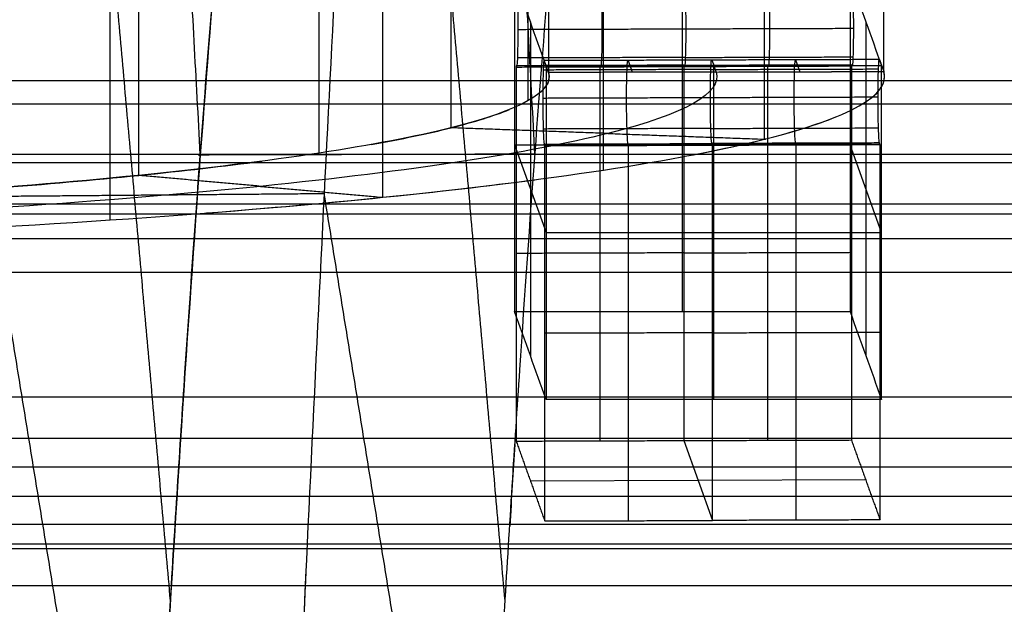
# Model space of a CAD drawing. Header units: millimetres. Extents: x -248 to 248, y -256 to 255.
# Tile 38 of 64: x -178 to -167, y 163 to 170. Entities that reach past the tile are written whole.
import ezdxf

# ---------------------------------------------------------------- set-up
doc = ezdxf.new("R2010")
doc.units = ezdxf.units.MM
doc.layers.add('Défaut', color=7, linetype='Continuous', true_color=0x000000)

msp = doc.modelspace()

# ---------------------------------------------------------------- linework, layer by layer
at = {"layer": 'Défaut'}
for p, q in [((-170.3589467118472, 170.6658083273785, 548.8473148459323), (-170.3589467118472, 166.6840422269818, 548.4658194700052)), ((-172.170912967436, 170.1415510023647, 554.3190495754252), (-172.1709134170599, 166.1597861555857, 553.9375411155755)), ((-168.170912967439, 170.1415510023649, 554.3190495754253), (-168.17091232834, 166.1597861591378, 553.9375410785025)), ((-171.0062262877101, 169.6812882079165, 559.128451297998), (-170.9554915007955, 169.5398356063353, 560.6048174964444)), ((-169.0073889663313, 169.6877914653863, 559.0605756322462), (-168.9564874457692, 169.5458739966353, 560.5417937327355)), ((-169.9813818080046, 169.613650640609, 559.8343967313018), (-171.9802096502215, 169.6071293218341, 559.9024609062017)), ((-171.3344310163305, 169.6014513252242, 549.4824753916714), (-171.3412686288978, 169.6205151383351, 549.283502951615)), ((-169.9828796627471, 165.6355100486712, 559.4092423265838), (-169.9828796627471, 169.6172731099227, 559.7907694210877)), ((-169.980817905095, 169.6120784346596, 559.8508061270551), (-167.9819875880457, 169.6185997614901, 559.7827418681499)), ((-169.3356001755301, 169.6079726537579, 549.4144111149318), (-169.3424377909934, 169.6270364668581, 549.2154386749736)), ((-172.3589469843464, 168.6749267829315, 548.6565673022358), (-171.9828799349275, 167.6263930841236, 559.6000060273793)), ((-172.3589469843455, 168.6749252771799, 548.6565671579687), (-168.3589467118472, 168.6749252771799, 548.6565671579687)), ((-170.003392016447, 168.6801192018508, 559.0985841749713), (-172.0022228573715, 168.6735978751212, 559.1666484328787)), ((-170.999388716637, 168.6673268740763, 559.2320999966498), (-171.0062262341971, 168.6863904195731, 559.0331303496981)), ((-170.0033942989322, 168.6801255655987, 559.0985177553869), (-168.004563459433, 168.6866468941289, 559.0304534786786)), ((-169.0005578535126, 168.6738481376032, 559.164036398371), (-169.0073976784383, 168.6929181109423, 558.9649996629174)), ((-167.982879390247, 167.6263930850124, 559.6000060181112), (-168.3589464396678, 168.6749267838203, 548.6565672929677)), ((-171.982879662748, 167.6263915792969, 559.6000058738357), (-167.982879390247, 167.6263915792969, 559.6000058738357)), ((-170.3418529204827, 165.1467359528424, 548.8205244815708), (-169.9999729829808, 164.1935476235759, 558.7691222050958)), ((-168.1720822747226, 164.6766632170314, 553.7267580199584), (-172.1697439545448, 164.6636205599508, 553.8628865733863))]:
    msp.add_line(p, q, dxfattribs=at)
for points, degree, knots in [([(-170.8250209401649, 207.3903538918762, 479.9320320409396), (-170.9788899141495, 207.8197651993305, 475.4541076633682), (-171.1513542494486, 207.7668159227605, 470.930762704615), (-171.5255348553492, 206.7003833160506, 461.9998227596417), (-171.7272329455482, 205.6871638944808, 457.5924649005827), (-172.1506824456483, 202.7458171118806, 449.0950398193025), (-172.3724249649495, 200.8177614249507, 445.0051418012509), (-172.8258032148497, 196.1352760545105, 437.3298541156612), (-173.0574097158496, 193.3810438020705, 433.7450561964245), (-173.5199796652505, 187.1711937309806, 427.2433327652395), (-173.7508565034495, 183.7167990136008, 424.3275685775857), (-174.2014044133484, 176.264263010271, 419.2976811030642), (-174.4210212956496, 172.2671112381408, 417.1840763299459), (-174.8389176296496, 163.9130322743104, 413.8564140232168), (-175.0371809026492, 159.5564309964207, 412.6424830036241), (-175.4033083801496, 150.6832181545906, 411.1690499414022), (-175.5711508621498, 146.1668919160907, 410.9098590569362), (-175.7199100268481, 141.6737317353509, 411.135117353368)], 3, [-108.2326839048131, -108.2326839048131, -108.2326839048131, -108.2326839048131, -94.70359841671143, -94.70359841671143, -81.17451292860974, -81.17451292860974, -67.64542744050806, -67.64542744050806, -54.11634195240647, -54.11634195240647, -40.58725646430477, -40.58725646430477, -27.05817097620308, -27.05817097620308, -13.5290854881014, -13.5290854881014, 0, 0, 0, 0]), ([(-174.8172268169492, 207.3956036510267, 480.1923458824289), (-174.8946920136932, 207.6096134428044, 477.9399529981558), (-174.9768150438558, 207.7015883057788, 475.677318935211), (-175.1495134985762, 207.6421803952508, 471.1537553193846), (-175.2395244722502, 207.4912551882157, 468.9073667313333), (-175.4264451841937, 206.9519591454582, 464.4520111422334), (-175.5233992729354, 206.56367084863, 462.241823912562), (-175.7243228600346, 205.5487232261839, 457.8565911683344), (-175.8285217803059, 204.9199778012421, 455.6773981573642), (-176.0416758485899, 203.4322724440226, 451.4065806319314), (-176.1507322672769, 202.5731810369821, 449.3123918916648), (-176.3726495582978, 200.6346953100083, 445.2275193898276), (-176.484867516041, 199.5610851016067, 443.2485166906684), (-176.7112160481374, 197.2142451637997, 439.4250881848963), (-176.8254379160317, 195.9401832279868, 437.5789916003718), (-176.998345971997, 193.8776651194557, 434.9085745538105), (-177.0563258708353, 193.1638243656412, 434.0337525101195), (-177.172471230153, 191.6890426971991, 432.3228938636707), (-177.230343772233, 190.9318868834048, 431.4911117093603), (-177.4033720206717, 188.6021771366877, 429.0654473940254), (-177.5179397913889, 186.9716184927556, 427.5409630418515), (-177.7455437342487, 183.5592461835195, 424.6729585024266), (-177.8585799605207, 181.7774309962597, 423.3294401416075), (-178.0269594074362, 178.9887220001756, 421.4529305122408), (-178.0828896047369, 178.0397787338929, 420.8506062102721), (-178.194350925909, 176.1024844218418, 419.6931057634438), (-178.2497379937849, 175.1164942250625, 419.1395582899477), (-178.4133600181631, 172.1343440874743, 417.5686763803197), (-178.5196632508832, 170.1037803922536, 416.6344860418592), (-178.7268069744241, 165.9591711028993, 414.9883854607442), (-178.8276479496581, 163.8451298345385, 414.276463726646), (-178.9747949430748, 160.6111803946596, 413.3760264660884), (-179.0231562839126, 159.5226868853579, 413.1038657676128), (-179.1184765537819, 157.32426570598, 412.6166152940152), (-179.1655333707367, 156.211869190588, 412.4012211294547), (-179.303228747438, 152.8737145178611, 411.8480627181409), (-179.3907428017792, 150.6396566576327, 411.6008417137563), (-179.5573572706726, 146.1546043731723, 411.3451843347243), (-179.6364579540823, 143.9036105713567, 411.3367391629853), (-179.7112311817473, 141.6439055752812, 411.4511110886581)], 3, [0, 0, 0, 0, 6.752850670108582, 6.752850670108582, 13.50570134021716, 13.50570134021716, 20.25855201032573, 20.25855201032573, 27.01140268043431, 27.01140268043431, 33.76425335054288, 33.76425335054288, 40.51710402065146, 40.51710402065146, 47.26995469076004, 47.26995469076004, 50.64638002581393, 50.64638002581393, 54.02280536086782, 54.02280536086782, 60.77565603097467, 60.77565603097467, 67.52850670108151, 67.52850670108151, 70.90493203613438, 70.90493203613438, 74.28135737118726, 74.28135737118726, 81.03420804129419, 81.03420804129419, 87.78705871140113, 87.78705871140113, 91.16348404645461, 91.16348404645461, 94.53990938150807, 94.53990938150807, 101.292760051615, 101.292760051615, 108.045610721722, 108.045610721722, 108.045610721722, 108.045610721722]), ([(-174.6880975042, 168.575955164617, 570.6742622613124), (-174.6880974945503, 183.5075770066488, 572.1048807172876), (-174.6880974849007, 198.4391988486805, 573.5354991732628), (-174.6880974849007, 198.4391988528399, 573.5354991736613), (-174.6880974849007, 198.4391988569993, 573.5354991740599)], 2, [2.846611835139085e-13, 2.846611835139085e-13, 2.846611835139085e-13, 30.0000000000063, 30.0000000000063, 30.00000000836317, 30.00000000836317, 30.00000000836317]), ([(-176.4621868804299, 163.2341801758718, 446.9865049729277), (-177.2111888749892, 171.6642243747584, 434.5918961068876), (-177.9601908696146, 180.0942685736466, 422.197287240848), (-177.9601910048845, 180.094270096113, 422.1972850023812), (-177.9601911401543, 180.0942716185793, 422.1972827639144)], 2, [0.0001563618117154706, 0.0001563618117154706, 0.0001563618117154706, 30.0252781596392, 30.0252781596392, 30.02528358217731, 30.02528358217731, 30.02528358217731]), ([(-177.3798757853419, 143.0899889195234, 441.3490773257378), (-177.3601356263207, 143.6813491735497, 441.3215278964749), (-177.3400206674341, 144.2735020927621, 441.306625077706), (-177.2984954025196, 145.4560470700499, 441.3107115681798), (-177.2771242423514, 146.0466113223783, 441.3290921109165), (-177.2113232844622, 147.8162659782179, 441.4313032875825), (-177.1651133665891, 148.9943005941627, 441.563064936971), (-177.0205330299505, 152.496800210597, 442.1466742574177), (-176.917486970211, 154.7591884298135, 442.7793354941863), (-176.780448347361, 157.4973194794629, 443.8715955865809), (-176.7525575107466, 158.041781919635, 444.1058980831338), (-176.6964271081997, 159.1122071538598, 444.6009850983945), (-176.6681672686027, 159.6386501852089, 444.8618608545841), (-176.5828058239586, 161.1921076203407, 445.6838196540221), (-176.5251138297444, 162.1932307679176, 446.2842632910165), (-176.4082052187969, 164.1273226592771, 447.5887634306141), (-176.3490010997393, 165.0604132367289, 448.2926356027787), (-176.2290519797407, 166.857459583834, 449.8054838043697), (-176.1681341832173, 167.7234811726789, 450.6171224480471), (-175.9855745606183, 170.1766639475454, 453.1809266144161), (-175.8636230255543, 171.6269855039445, 455.0678510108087), (-175.6847002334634, 173.4753158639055, 458.0970563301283), (-175.6256877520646, 174.0370066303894, 459.1405870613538), (-175.5386866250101, 174.7923563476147, 460.7460370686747), (-175.5099592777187, 175.0295113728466, 461.2874906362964), (-175.4530538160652, 175.4746736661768, 462.3829583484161), (-175.4248591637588, 175.6827434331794, 462.9373535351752), (-175.2863081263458, 176.6430726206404, 465.7198977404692), (-175.1822529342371, 177.163954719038, 467.9953490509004), (-175.0604972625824, 177.5119028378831, 470.9002200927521), (-175.0365692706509, 177.5662206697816, 471.4842451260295), (-174.9895690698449, 177.6437925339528, 472.6585005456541), (-174.9664573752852, 177.6670469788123, 473.2497770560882), (-174.8987595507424, 177.6888400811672, 475.0246091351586), (-174.8558144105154, 177.6370567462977, 476.2086280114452), (-174.8153214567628, 177.5269320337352, 477.3873761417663)], 3, [0, 0, 0, 0, 1.770293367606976, 1.770293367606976, 3.540586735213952, 3.540586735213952, 7.081173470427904, 7.081173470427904, 14.1623469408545, 14.1623469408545, 15.93264030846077, 15.93264030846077, 17.70293367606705, 17.70293367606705, 21.24352041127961, 21.24352041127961, 24.78410714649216, 24.78410714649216, 28.32469388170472, 28.32469388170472, 35.4058673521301, 35.4058673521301, 38.94645408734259, 38.94645408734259, 40.7167474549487, 40.7167474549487, 42.48704082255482, 42.48704082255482, 49.56821429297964, 49.56821429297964, 51.33850766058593, 51.33850766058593, 53.1088010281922, 53.1088010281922, 56.6493877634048, 56.6493877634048, 56.6493877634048, 56.6493877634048]), ([(-173.3895336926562, 143.0899912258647, 441.0344608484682), (-173.3697263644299, 143.6824180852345, 441.0072773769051), (-173.3496908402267, 144.2739661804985, 440.9916434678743), (-173.3082183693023, 145.4543300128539, 440.9960221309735), (-173.2869083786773, 146.0432808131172, 441.0143016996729), (-173.2213495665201, 147.8065546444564, 441.1159306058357), (-173.1754489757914, 148.977281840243, 441.2462883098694), (-173.103298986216, 150.7261212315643, 441.5366385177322), (-173.0786297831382, 151.3093862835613, 441.6496387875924), (-173.0285672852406, 152.4640243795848, 441.9058246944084), (-173.0031726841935, 153.0355289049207, 442.0489223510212), (-172.9259016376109, 154.732844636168, 442.5225937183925), (-172.8729435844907, 155.8415318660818, 442.897355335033), (-172.7642726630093, 158.014199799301, 443.7622512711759), (-172.7085598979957, 159.0781809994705, 444.2523843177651), (-172.5942726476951, 161.1603942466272, 445.3507083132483), (-172.5354856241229, 162.1815008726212, 445.9616379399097), (-172.4170028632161, 164.1415533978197, 447.2837821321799), (-172.3571170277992, 165.0846318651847, 447.9964688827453), (-172.2360339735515, 166.8964742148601, 449.5256556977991), (-172.1753209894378, 167.7579469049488, 450.3360796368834), (-172.0537049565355, 169.3896843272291, 452.0463254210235), (-171.9925252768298, 170.1630947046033, 452.9505667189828), (-171.8718555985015, 171.5961567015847, 454.8198965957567), (-171.8122187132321, 172.2581742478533, 455.7866868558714), (-171.6943292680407, 173.4752498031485, 457.78330056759), (-171.6360693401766, 174.0301235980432, 458.813232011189), (-171.5496992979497, 174.7809457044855, 460.4061498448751), (-171.5210812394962, 175.017647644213, 460.9451205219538), (-171.4642001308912, 175.4634650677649, 462.0393189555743), (-171.4358936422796, 175.6728093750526, 462.5954867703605), (-171.2969348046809, 176.6379184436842, 465.3843763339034), (-171.1926087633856, 177.1613192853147, 467.6647812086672), (-171.0705652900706, 177.5108846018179, 470.5756796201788), (-171.0465825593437, 177.5654651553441, 471.1608986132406), (-170.9994787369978, 177.6434846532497, 472.3375095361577), (-170.9763140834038, 177.6669270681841, 472.9300529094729), (-170.9310923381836, 177.6817886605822, 474.1155123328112), (-170.9090602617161, 177.6733550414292, 474.7077132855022), (-170.8661509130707, 177.6242035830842, 475.8910383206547), (-170.8452678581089, 177.5806896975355, 476.4820652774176), (-170.8249819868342, 177.5275353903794, 477.0727835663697)], 3, [-56.62777551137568, -56.62777551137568, -56.62777551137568, -56.62777551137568, -54.85815752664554, -54.85815752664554, -53.0885395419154, -53.0885395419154, -49.54930357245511, -49.54930357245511, -47.77968558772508, -47.77968558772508, -46.01006760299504, -46.01006760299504, -42.47083163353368, -42.47083163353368, -38.93159566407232, -38.93159566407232, -35.39235969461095, -35.39235969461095, -31.85312372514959, -31.85312372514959, -28.31388775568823, -28.31388775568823, -24.77465178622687, -24.77465178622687, -21.23541581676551, -21.23541581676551, -17.69617984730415, -17.69617984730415, -15.92656186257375, -15.92656186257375, -14.15694387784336, -14.15694387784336, -7.078471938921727, -7.078471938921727, -5.308853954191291, -5.308853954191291, -3.539235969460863, -3.539235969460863, -1.769617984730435, -1.769617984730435, 0, 0, 0, 0]), ([(-175.4706323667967, 175.3365523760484, 462.0451248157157), (-175.5322785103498, 174.8611482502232, 460.8518570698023), (-175.5953121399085, 174.31614232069, 459.6863877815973), (-175.8051148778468, 172.3116779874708, 455.9839328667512), (-175.9559142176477, 170.5739823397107, 453.5982749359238), (-176.2569438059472, 166.5309778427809, 449.3687416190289), (-176.4071425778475, 164.2260971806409, 447.5253034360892), (-176.6155318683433, 160.6129382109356, 445.3530484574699), (-176.6782085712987, 159.4680240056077, 444.753703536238), (-176.73937776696, 158.291948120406, 444.2232419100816)], 3, [22.5578926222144, 22.5578926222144, 22.5578926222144, 22.5578926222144, 26.4247914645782, 26.4247914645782, 35.2330552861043, 35.2330552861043, 44.0413191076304, 44.0413191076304, 47.92513760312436, 47.92513760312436, 47.92513760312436, 47.92513760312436]), ([(-172.3167523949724, 170.0474178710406, 550.0615460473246), (-172.3167436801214, 170.1789262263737, 550.0744019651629), (-172.3185982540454, 170.312796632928, 550.0327653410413), (-172.3249189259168, 170.5135793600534, 549.866384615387), (-172.3293323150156, 170.5805025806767, 549.7431894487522), (-172.3338464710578, 170.5930884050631, 549.6118289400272)], 3, [-0.8054886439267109, -0.8054886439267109, -0.8054886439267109, -0.8054886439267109, -0.4027443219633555, -0.4027443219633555, 0, 0, 0, 0]), ([(-171.3344310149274, 170.5963489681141, 549.5777978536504), (-171.3298947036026, 170.5837541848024, 549.7098081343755), (-171.3255544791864, 170.5187195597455, 549.8310356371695), (-171.3191362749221, 170.3144046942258, 549.9999421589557), (-171.317341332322, 170.1826537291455, 550.0400306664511), (-171.317336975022, 170.0506785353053, 550.0275139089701)], 3, [78.76814113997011, 78.76814113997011, 78.76814113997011, 78.76814113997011, 79.1710143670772, 79.1710143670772, 79.57392588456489, 79.57392588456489, 79.57392588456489, 79.57392588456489]), ([(-170.3350155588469, 170.5996095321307, 549.543766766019), (-170.3304821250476, 170.5868208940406, 549.675673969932), (-170.3261352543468, 170.5221549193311, 549.797131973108), (-170.3197248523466, 170.3175835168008, 549.9657847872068), (-170.3179215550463, 170.1859632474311, 550.0061311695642), (-170.3179215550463, 170.0539391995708, 549.9934817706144)], 3, [0, 0, 0, 0, 0.4028721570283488, 0.4028721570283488, 0.8057836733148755, 0.8057836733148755, 0.8057836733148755, 0.8057836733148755]), ([(-169.3356001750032, 170.6028702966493, 549.5097335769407), (-169.3310638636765, 170.5902755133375, 549.641743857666), (-169.326723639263, 170.5252408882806, 549.7629713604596), (-169.3203054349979, 170.3209260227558, 549.9318778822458), (-169.3185104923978, 170.1891750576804, 549.971966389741), (-169.3185061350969, 170.0571998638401, 549.9594496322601)], 3, [78.76814113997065, 78.76814113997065, 78.76814113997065, 78.76814113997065, 79.1710143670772, 79.1710143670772, 79.57392588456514, 79.57392588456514, 79.57392588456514, 79.57392588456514]), ([(-168.3361847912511, 170.606131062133, 549.4757003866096), (-168.331645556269, 170.5937294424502, 549.6078150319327), (-168.3273120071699, 170.5283263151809, 549.7288111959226), (-168.3208860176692, 170.3242685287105, 549.8979709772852), (-168.3190994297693, 170.1923868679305, 549.9378016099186), (-168.3190907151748, 170.0604605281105, 549.925417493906)], 3, [-0.8057995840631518, -0.8057995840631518, -0.8057995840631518, -0.8057995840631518, -0.4029184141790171, -0.4029184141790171, 0, 0, 0, 0]), ([(-172.3338464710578, 169.5981907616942, 549.5165064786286), (-172.3293372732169, 169.5856187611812, 549.6477227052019), (-172.3249306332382, 169.6271545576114, 549.7811112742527), (-172.3186038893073, 169.7921769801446, 549.9827185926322), (-172.3167437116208, 169.9159658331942, 550.0492064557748), (-172.3167523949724, 170.0474178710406, 550.0615460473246)], 3, [-0.8048370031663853, -0.8048370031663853, -0.8048370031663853, -0.8048370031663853, -0.4024185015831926, -0.4024185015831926, 0, 0, 0, 0]), ([(-171.317336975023, 170.0506785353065, 550.0275139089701), (-171.3173413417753, 169.9188150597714, 550.0147516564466), (-171.3191341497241, 169.7971595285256, 549.9504466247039), (-171.3255565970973, 169.6289443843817, 549.7457229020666), (-171.3298977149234, 169.5884609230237, 549.6143593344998), (-171.3344310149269, 169.6014513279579, 549.4824753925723)], 3, [79.57392588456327, 79.57392588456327, 79.57392588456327, 79.57392588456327, 79.9765780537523, 79.9765780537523, 80.37919141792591, 80.37919141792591, 80.37919141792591, 80.37919141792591]), ([(-170.3179215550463, 170.0539391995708, 549.9934817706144), (-170.3179215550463, 169.9220023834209, 549.9808407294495), (-170.3197227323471, 169.8005245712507, 549.9163069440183), (-170.3261373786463, 169.6320087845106, 549.7117835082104), (-170.3304851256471, 169.5919317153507, 549.580264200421), (-170.3350155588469, 169.6047118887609, 549.4484443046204)], 3, [0, 0, 0, 0, 0.4026521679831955, 0.4026521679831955, 0.8052644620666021, 0.8052644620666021, 0.8052644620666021, 0.8052644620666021]), ([(-169.3185061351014, 170.0571998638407, 549.95944963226), (-169.3185105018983, 169.9253363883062, 549.9466873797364), (-169.3203033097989, 169.8036808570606, 549.8823823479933), (-169.326725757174, 169.6354657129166, 549.6776586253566), (-169.3310668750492, 169.5949822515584, 549.5462950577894), (-169.3356001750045, 169.6079726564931, 549.4144111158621)], 3, [79.57392588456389, 79.57392588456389, 79.57392588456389, 79.57392588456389, 79.9765780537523, 79.9765780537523, 80.37919141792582, 80.37919141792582, 80.37919141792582, 80.37919141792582]), ([(-168.3190907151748, 170.0604605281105, 549.925417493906), (-168.319099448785, 169.9286703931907, 549.9125340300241), (-168.3208838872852, 169.8068371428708, 549.8484577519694), (-168.3273141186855, 169.6389230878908, 549.6435342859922), (-168.3316485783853, 169.5980332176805, 549.5123273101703), (-168.3361847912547, 169.6112334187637, 549.380377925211)], 3, [-0.805280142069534, -0.805280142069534, -0.805280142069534, -0.805280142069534, -0.4026211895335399, -0.4026211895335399, 0, 0, 0, 0]), ([(-172.0056417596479, 169.678027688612, 559.1624819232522), (-172.0101540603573, 169.6910248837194, 559.0312153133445), (-172.0145674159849, 169.6487036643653, 558.8975542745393), (-172.0208899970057, 169.4834630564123, 558.6960483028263), (-172.0227443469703, 169.3599949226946, 558.6297623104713), (-172.0227356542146, 169.2285188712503, 558.6174206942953)], 3, [-0.8051294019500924, -0.8051294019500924, -0.8051294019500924, -0.8051294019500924, -0.4025647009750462, -0.4025647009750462, 0, 0, 0, 0]), ([(-171.0233202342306, 169.2317795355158, 558.5833885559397), (-171.0233158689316, 169.3636661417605, 558.5961529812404), (-171.0215217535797, 169.4853223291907, 558.6604964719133), (-171.0151000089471, 169.6535775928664, 558.8652034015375), (-171.0107596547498, 169.6941452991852, 558.9965526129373), (-171.0062262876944, 169.6812882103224, 559.1284512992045)], 3, [100.5798699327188, 100.5798699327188, 100.5798699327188, 100.5798699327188, 100.982572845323, 100.982572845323, 101.3852027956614, 101.3852027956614, 101.3852027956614, 101.3852027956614]), ([(-170.0239048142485, 169.2350401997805, 558.5493564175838), (-170.0239048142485, 169.3670000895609, 558.5619996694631), (-170.0221023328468, 169.4884787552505, 558.6265718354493), (-170.0156883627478, 169.6570346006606, 558.8310792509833), (-170.0113413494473, 169.6971968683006, 558.9625851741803), (-170.0068108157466, 169.6845487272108, 559.094420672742)], 3, [0, 0, 0, 0, 0.4027029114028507, 0.4027029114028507, 0.8053343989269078, 0.8053343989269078, 0.8053343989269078, 0.8053343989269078]), ([(-170.0068108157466, 169.6845487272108, 559.094420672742), (-170.004531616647, 169.6781941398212, 559.1607446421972), (-170.0022524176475, 169.6718395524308, 559.2270686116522), (-169.9999732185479, 169.6654849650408, 559.2933925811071), (-169.9852997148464, 169.6245740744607, 559.7203868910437), (-169.9706262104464, 169.5836631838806, 560.1473812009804), (-169.9559526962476, 169.5427522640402, 560.5743758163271)], 3, [0, 0, 0, 0, 0.2000000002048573, 0.2000000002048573, 0.2000000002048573, 1.487602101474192, 1.487602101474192, 1.487602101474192, 1.487602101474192]), ([(-169.0244893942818, 169.2383008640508, 558.5153242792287), (-169.0244850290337, 169.3701874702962, 558.5280887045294), (-169.0226909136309, 169.4918436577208, 558.5924321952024), (-169.0162676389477, 169.6601390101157, 558.7971878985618), (-169.0119246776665, 169.7007052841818, 558.9286135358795), (-169.0073889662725, 169.6877911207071, 559.0605755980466)], 3, [100.5798699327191, 100.5798699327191, 100.5798699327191, 100.5798699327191, 100.982572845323, 100.982572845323, 101.3853946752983, 101.3853946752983, 101.3853946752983, 101.3853946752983]), ([(-168.0250739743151, 169.2415615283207, 558.4812921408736), (-168.025065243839, 169.3733748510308, 558.4941777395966), (-168.0232794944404, 169.4952085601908, 558.5582925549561), (-168.0168499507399, 169.6631638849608, 558.7631997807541), (-168.0125162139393, 169.7041370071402, 558.8943935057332), (-168.0079799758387, 169.6910700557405, 559.0263563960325), (-168.0079756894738, 169.6910581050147, 559.026481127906), (-168.007971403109, 169.6910461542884, 559.0266058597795), (-168.0079675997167, 169.6910346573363, 559.0267306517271)], 3, [-0.8057238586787, -0.8057238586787, -0.8057238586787, -0.8057238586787, -0.4030142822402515, -0.4030142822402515, -0.0003761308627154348, -0.0003761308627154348, -0.0003761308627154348, 0, 0, 0, 0]), ([(-169.9559526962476, 169.5427522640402, 560.5743758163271), (-169.8758796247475, 169.2933575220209, 563.1796444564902), (-170.3188009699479, 169.042644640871, 565.7985962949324), (-172.1767541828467, 168.5760840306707, 570.6721269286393), (-173.5919290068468, 168.3605556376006, 572.9233698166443), (-177.1822343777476, 167.9972455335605, 576.7180269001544), (-179.3551244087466, 167.8497095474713, 578.2588745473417), (-184.1308381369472, 167.6449630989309, 580.3969300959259), (-186.7308014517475, 167.5878810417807, 580.9927971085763), (-191.9650194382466, 167.572865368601, 581.1487898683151), (-194.5959880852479, 167.6149348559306, 580.7088837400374), (-199.4917849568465, 167.7919360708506, 578.8590640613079), (-201.753333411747, 167.9267465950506, 577.4504171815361), (-205.5653123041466, 168.2688166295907, 573.8764162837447), (-207.1132997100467, 168.4758508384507, 571.7134162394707), (-209.2608204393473, 168.9309031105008, 566.9594428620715), (-209.8604238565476, 169.1786529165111, 564.371271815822), (-209.9370645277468, 169.4280344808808, 561.7661414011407)], 3, [0, 0, 0, 0, 7.904442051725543, 7.904442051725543, 15.80888410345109, 15.80888410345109, 23.71332615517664, 23.71332615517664, 31.61776820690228, 31.61776820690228, 39.52221025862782, 39.52221025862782, 47.42665231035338, 47.42665231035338, 55.3310943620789, 55.3310943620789, 63.23553641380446, 63.23553641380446, 63.23553641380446, 63.23553641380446]), ([(-169.9559526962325, 169.5427522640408, 560.5743758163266), (-168.9564206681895, 169.5456689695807, 560.5439343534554), (-167.9568886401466, 169.5485856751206, 560.5134928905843), (-167.9568885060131, 169.5485856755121, 560.5134928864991), (-167.9568883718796, 169.5485856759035, 560.513492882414)], 2, [7.576454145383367e-12, 7.576454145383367e-12, 7.576454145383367e-12, 1, 1, 1.00000013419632, 1.00000013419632, 1.00000013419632]), ([(-169.377899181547, 168.7416850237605, 568.9417427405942), (-168.3550605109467, 168.9986682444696, 566.2575881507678), (-167.8686884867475, 169.2740194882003, 563.3814802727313), (-167.9569987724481, 169.5489296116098, 560.5099019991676), (-167.9570079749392, 169.5489582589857, 560.5096027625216), (-167.9570171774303, 169.5489869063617, 560.5093035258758), (-167.9570298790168, 169.5490155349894, 560.5090043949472)], 3, [-8.700779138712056, -8.700779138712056, -8.700779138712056, -8.700779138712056, -0.0009022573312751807, -0.0009022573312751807, -0.0009022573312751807, 0, 0, 0, 0]), ([(-168.0593305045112, 169.2741025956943, 563.3805840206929), (-167.96223483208, 169.3651796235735, 562.4292551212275), (-167.9276320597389, 169.456906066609, 561.471133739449), (-167.9568886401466, 169.5485856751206, 560.5134928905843), (-167.9569031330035, 169.5486310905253, 560.5130185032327), (-167.9569176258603, 169.54867650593, 560.5125441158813), (-167.9569321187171, 169.5487219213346, 560.5120697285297)], 3, [60.21002228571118, 60.21002228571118, 60.21002228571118, 60.21002228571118, 62.8302374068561, 62.8302374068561, 62.8302374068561, 62.83153538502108, 62.83153538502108, 62.83153538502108, 62.83153538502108]), ([(-4.000000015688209, 169.4389133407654, 459.0196134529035), (-98.12455851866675, 169.438913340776, 459.0196134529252), (-192.2491170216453, 169.4389133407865, 459.0196134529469), (-192.2491213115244, 169.4389133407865, 459.0196134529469), (-192.2491256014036, 169.4389133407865, 459.0196134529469)], 2, [-205.1306392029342, -205.1306392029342, -205.1306392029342, 9.12308694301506e-16, 9.12308694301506e-16, 9.349161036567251e-06, 9.349161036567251e-06, 9.349161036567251e-06]), ([(-172.0227356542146, 169.2285188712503, 558.6174206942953), (-172.0227269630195, 169.097066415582, 558.6050812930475), (-172.0208817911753, 168.9628399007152, 558.6464076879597), (-172.0145592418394, 168.7623812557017, 558.8128745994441), (-172.0101559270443, 168.6954470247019, 558.935772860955), (-172.0056416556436, 168.6831297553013, 559.0671624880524)], 3, [-0.8051856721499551, -0.8051856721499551, -0.8051856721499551, -0.8051856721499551, -0.4025928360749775, -0.4025928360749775, 0, 0, 0, 0]), ([(-171.006226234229, 168.6863904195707, 559.0331303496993), (-171.0107611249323, 168.6989650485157, 558.9011599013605), (-171.0151010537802, 168.7639073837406, 558.7799322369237), (-171.0215206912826, 168.9681152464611, 558.6109733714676), (-171.0233158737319, 169.0998249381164, 558.5708738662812), (-171.0233202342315, 169.2317795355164, 558.5833885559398)], 3, [99.77427600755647, 99.77427600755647, 99.77427600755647, 99.77427600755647, 100.177037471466, 100.177037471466, 100.5798699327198, 100.5798699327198, 100.5798699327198, 100.5798699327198]), ([(-170.0068108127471, 168.6896510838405, 558.9990982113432), (-170.0113428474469, 168.7024190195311, 558.8672301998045), (-170.0156894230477, 168.7669933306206, 558.7457720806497), (-170.0221012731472, 168.9714577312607, 558.5770664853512), (-170.0239048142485, 169.1030367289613, 558.5367089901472), (-170.0239048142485, 169.2350401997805, 558.5493564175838)], 3, [0, 0, 0, 0, 0.4027614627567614, 0.4027614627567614, 0.8055939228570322, 0.8055939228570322, 0.8055939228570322, 0.8055939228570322]), ([(-169.0073976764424, 168.6929180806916, 558.9649996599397), (-169.0119317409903, 168.7055081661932, 558.8330549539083), (-169.0162707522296, 168.7704458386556, 558.7118537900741), (-169.0226898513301, 168.9746365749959, 558.5429090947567), (-169.0244850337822, 169.1063462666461, 558.5028095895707), (-169.0244893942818, 169.2383008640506, 558.5153242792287)], 3, [99.77434357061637, 99.77434357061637, 99.77434357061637, 99.77434357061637, 100.177037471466, 100.177037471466, 100.5798699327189, 100.5798699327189, 100.5798699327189, 100.5798699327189]), ([(-168.0079845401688, 168.6961850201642, 558.9309011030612), (-168.0125206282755, 168.7085975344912, 558.7988799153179), (-168.0168520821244, 168.7738982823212, 558.6779354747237), (-168.0232784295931, 168.9778154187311, 558.508751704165), (-168.0250652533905, 169.1096558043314, 558.4689101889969), (-168.0250739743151, 169.2415615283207, 558.4812921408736)], 3, [-0.8054633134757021, -0.8054633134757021, -0.8054633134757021, -0.8054633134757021, -0.4028346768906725, -0.4028346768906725, 0, 0, 0, 0]), ([(-174.0688349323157, 168.6778254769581, 569.6101039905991), (-173.70732803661, 168.7422576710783, 568.9370263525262), (-173.3889567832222, 168.8088497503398, 568.241375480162), (-172.8344552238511, 168.9480890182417, 566.7867974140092), (-172.6015122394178, 169.0210245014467, 566.0248593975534), (-172.4199649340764, 169.095128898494, 565.2507001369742)], 3, [52.42176058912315, 52.42176058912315, 52.42176058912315, 52.42176058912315, 54.9764577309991, 54.9764577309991, 57.63735930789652, 57.63735930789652, 57.63735930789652, 57.63735930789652]), ([(-170.5504957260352, 168.4963261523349, 571.5044588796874), (-170.10532190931, 168.5755515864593, 570.6769778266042), (-169.7133046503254, 168.6575257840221, 569.8207768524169), (-169.0327032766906, 168.828439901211, 568.0356002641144), (-168.7484507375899, 168.9172934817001, 567.1075244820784), (-168.5268637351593, 169.0075154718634, 566.1651453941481)], 3, [52.40374518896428, 52.40374518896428, 52.40374518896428, 52.40374518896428, 54.9764577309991, 54.9764577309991, 57.62901112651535, 57.62901112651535, 57.62901112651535, 57.62901112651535]), ([(-171.2477775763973, 168.8093643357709, 568.2353616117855), (-172.1825645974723, 168.8432080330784, 567.88212886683), (-173.1173516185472, 168.8770517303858, 567.5288961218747), (-173.1174705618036, 168.8770560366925, 567.528851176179), (-173.1175895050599, 168.8770603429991, 567.5288062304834)], 2, [2.971694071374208e-13, 2.971694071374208e-13, 2.971694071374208e-13, 1, 1, 1.00012724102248, 1.00012724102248, 1.00012724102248]), ([(-171.2477775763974, 168.8093643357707, 568.2353616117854), (-170.3129906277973, 168.7755207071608, 568.5885943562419), (-169.3782036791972, 168.741677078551, 568.9418271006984), (-169.3780846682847, 168.7416727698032, 568.9418720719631), (-169.3779656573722, 168.7416684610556, 568.9419170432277)], 2, [-4.03345759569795e-13, -4.03345759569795e-13, -4.03345759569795e-13, 1, 1, 1.000127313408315, 1.000127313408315, 1.000127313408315]), ([(-178.5599093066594, 168.1573347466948, 575.047015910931), (-177.9531588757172, 168.204517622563, 574.5541925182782), (-177.3788029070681, 168.255429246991, 574.022407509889), (-176.3146712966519, 168.3631037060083, 572.89769147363), (-175.8226147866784, 168.419882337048, 572.3045969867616), (-175.3703075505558, 168.4794426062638, 571.6824347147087)], 3, [44.51351481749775, 44.51351481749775, 44.51351481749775, 44.51351481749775, 47.1226780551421, 47.1226780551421, 49.69330153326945, 49.69330153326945, 49.69330153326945, 49.69330153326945]), ([(-172.1153542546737, 168.5625250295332, 451.1793746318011), (-174.1108916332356, 168.5575025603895, 451.3314414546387), (-176.1064290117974, 168.5524800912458, 451.4835082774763), (-176.1064354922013, 168.5524800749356, 451.4835087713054), (-176.1064419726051, 168.5524800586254, 451.4835092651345)], 2, [1.298064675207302e-05, 1.298064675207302e-05, 1.298064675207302e-05, 3.99999999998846, 3.99999999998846, 4.000012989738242, 4.000012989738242, 4.000012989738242]), ([(-175.3870816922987, 168.1789005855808, 574.820698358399), (-176.1149300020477, 168.2442838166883, 574.1382818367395), (-176.8427783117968, 168.3096670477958, 573.45586531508), (-176.8428764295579, 168.3096758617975, 573.4557733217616), (-176.8429745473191, 168.3096846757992, 573.4556813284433)], 2, [2.295195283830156e-13, 2.295195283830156e-13, 2.295195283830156e-13, 1, 1, 1.000134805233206, 1.000134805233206, 1.000134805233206]), ([(-176.0308145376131, 167.8617712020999, 578.1318671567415), (-175.2899527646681, 167.9194152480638, 577.5298586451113), (-174.5881429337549, 167.9816720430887, 576.8796620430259), (-173.2800713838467, 168.1140455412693, 575.4971547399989), (-172.6747244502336, 168.1839246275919, 574.7673249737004), (-172.1191697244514, 168.2571898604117, 574.0021176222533)], 3, [44.51343499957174, 44.51343499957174, 44.51343499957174, 44.51343499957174, 47.1226780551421, 47.1226780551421, 49.71029198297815, 49.71029198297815, 49.71029198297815, 49.71029198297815]), ([(-176.8088198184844, 156.9304317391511, 443.6454669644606), (-176.8088213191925, 156.930440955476, 443.6454439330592), (-176.8088228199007, 156.9304501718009, 443.6454209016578), (-177.7152283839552, 162.4969742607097, 429.7347947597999), (-178.621633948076, 168.0634983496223, 415.8241686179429), (-178.6216340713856, 168.0634991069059, 415.8241667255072), (-178.6216341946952, 168.0634998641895, 415.8241648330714)], 2, [-4.971194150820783e-05, -4.971194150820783e-05, -4.971194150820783e-05, 0, 0, 30.0252781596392, 30.0252781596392, 30.02528224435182, 30.02528224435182, 30.02528224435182]), ([(-175.3870816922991, 168.1789005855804, 574.8206983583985), (-174.6592333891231, 168.1135174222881, 575.5031148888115), (-173.9313850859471, 168.0481342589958, 576.1855314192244), (-173.9312869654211, 168.0481254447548, 576.185623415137), (-173.9311888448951, 168.0481166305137, 576.1857154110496)], 2, [-6.007312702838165e-13, -6.007312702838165e-13, -6.007312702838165e-13, 1, 1, 1.000134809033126, 1.000134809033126, 1.000134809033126]), ([(-174.6299694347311, 168.09007175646, 415.520245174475), (-176.6259743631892, 168.0733333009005, 415.6708318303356), (-178.6219792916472, 168.0565948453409, 415.8214184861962), (-178.6219793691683, 168.0565948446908, 415.8214184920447), (-178.6219794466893, 168.0565948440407, 415.8214184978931)], 2, [-4.000000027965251, -4.000000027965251, -4.000000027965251, 0, 0, 1.553524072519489e-07, 1.553524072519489e-07, 1.553524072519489e-07]), ([(-172.8184790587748, 156.9304461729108, 443.3308305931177), (-172.8184807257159, 156.9304564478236, 443.3308049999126), (-172.818482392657, 156.9304667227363, 443.3307794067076), (-173.7241011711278, 162.5126400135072, 429.4264563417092), (-174.6297331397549, 168.094792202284, 415.5221256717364)], 2, [-5.526647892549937e-05, -5.526647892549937e-05, -5.526647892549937e-05, 0, 0, 30.02527336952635, 30.02527336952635, 30.02527336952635]), ([(-228.3402600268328, 165.1759383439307, 564.2053611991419), (-228.3401913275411, 165.1759383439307, 564.2053611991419), (-228.3401226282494, 165.1759383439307, 564.2053611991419), (-116.1700613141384, 165.176251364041, 564.2053913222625), (-4.000000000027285, 165.1765643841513, 564.2054214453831)], 2, [0, 0, 0, 0.0001373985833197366, 0.0001373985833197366, 224.3402600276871, 224.3402600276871, 224.3402600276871]), ([(-3.999999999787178, 164.4795358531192, 571.4833306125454), (-116.0449814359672, 164.4788741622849, 571.4832686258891), (-228.0899628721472, 164.4782124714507, 571.4832066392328), (-228.0900709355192, 164.4782124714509, 571.4832066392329), (-228.0901789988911, 164.4782124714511, 571.483206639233)], 2, [0, 0, 0, 224.0899628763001, 224.0899628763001, 224.0901790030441, 224.0901790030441, 224.0901790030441]), ([(-3.999999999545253, 163.8562525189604, 578.8648352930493), (-115.9209285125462, 163.8562918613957, 578.8648381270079), (-227.8418570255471, 163.8563312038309, 578.8648409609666), (-227.8418715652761, 163.8563312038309, 578.8648409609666), (-227.841886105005, 163.8563312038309, 578.8648409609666)], 2, [-223.8418861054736, -223.8418861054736, -223.8418861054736, -2.907945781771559e-05, -2.907945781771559e-05, 0, 0, 0]), ([(-3.999999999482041, 163.4141534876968, 586.260864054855), (-115.7990722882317, 163.4141534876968, 586.2608640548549), (-227.5981445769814, 163.4141534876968, 586.2608640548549), (-227.5981449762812, 163.4141534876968, 586.2608640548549), (-227.5981453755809, 163.4141534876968, 586.2608640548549)], 2, [-227.341632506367, -227.341632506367, -227.341632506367, 0, 0, 8.119696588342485e-07, 8.119696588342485e-07, 8.119696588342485e-07])]:
    msp.add_open_spline(points, degree=degree, knots=knots, dxfattribs=at)
for points, degree in [([(-171.9550237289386, 199.4001613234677, 563.4964958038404), (-171.9550240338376, 184.4685401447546, 562.0658773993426), (-171.9550243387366, 169.5369189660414, 560.6352589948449)], 2), ([(-167.9570298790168, 169.5490155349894, 560.5090043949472), (-167.9570298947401, 184.4806368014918, 561.9396228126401), (-167.9570299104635, 199.4122580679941, 563.370241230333)], 2), ([(-167.9569987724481, 169.5489296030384, 560.5099019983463), (-167.9569987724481, 184.480550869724, 561.940520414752), (-167.9569987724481, 199.4121721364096, 563.3711388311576)], 2), ([(-172.1958766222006, 169.2016155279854, 564.1382411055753), (-172.1958766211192, 184.1332370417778, 565.5688595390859), (-172.1958766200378, 199.0648585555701, 566.9994779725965)], 2), ([(-173.1176559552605, 198.7402873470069, 570.3902173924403), (-173.1176559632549, 183.808665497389, 568.9595989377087), (-173.1176559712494, 168.8770436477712, 567.5289804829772)], 2), ([(-169.377899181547, 168.7416850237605, 568.9417427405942), (-169.3778991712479, 183.6733068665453, 570.3723611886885), (-169.3778991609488, 198.6049287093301, 571.8029796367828)], 2), ([(-171.2971297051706, 168.3735908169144, 572.7863752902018), (-171.2971296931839, 183.3052126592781, 574.2169937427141), (-171.2971296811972, 198.2368345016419, 575.6476121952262)], 2), ([(-176.8429989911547, 198.1729258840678, 576.3169441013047), (-176.8429989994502, 183.2413040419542, 574.8863256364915), (-176.8429990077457, 168.3096821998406, 573.4557071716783)], 2), ([(-173.9311643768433, 168.0481189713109, 576.1856895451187), (-173.9311643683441, 182.9797408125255, 577.6163080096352), (-173.9311643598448, 197.9113626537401, 579.0469264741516)], 2), ([(-177.182327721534, 167.7780255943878, 579.0064560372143), (-177.182327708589, 182.7096474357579, 580.437074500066), (-177.1823276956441, 197.641269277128, 581.8676929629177)], 2), ([(-176.1061544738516, 168.5563409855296, 451.4875490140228), (-176.6935118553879, 179.4039116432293, 441.135227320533), (-177.2808692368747, 190.2514823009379, 430.7829056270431)], 2), ([(-172.1158148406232, 168.5563411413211, 451.1729014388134), (-172.7020853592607, 179.4184508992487, 440.8358733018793), (-173.2883639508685, 190.2805510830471, 430.4988355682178)], 2), ([(-172.471848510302, 163.234158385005, 446.6718434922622), (-173.2199033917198, 171.6797680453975, 434.2878671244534), (-173.9679690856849, 180.1253623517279, 421.9038809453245)], 2), ([(-172.3589469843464, 170.6658083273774, 548.8473148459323), (-172.3589469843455, 168.6749252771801, 548.6565671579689), (-172.3589469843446, 166.6840422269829, 548.4658194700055)], 2), ([(-171.982879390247, 169.6172731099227, 559.7907694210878), (-172.108235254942, 169.9668019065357, 556.1429528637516), (-172.233591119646, 170.3163085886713, 552.4951341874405), (-172.3589469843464, 170.6658083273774, 548.8473148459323)], 3), ([(-168.3589469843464, 170.6658083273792, 548.8473148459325), (-168.2335911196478, 170.3163085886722, 552.4951341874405), (-168.1082352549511, 169.9668019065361, 556.1429528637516), (-167.982879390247, 169.6172731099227, 559.7907694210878)], 3), ([(-168.3589469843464, 170.6658083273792, 548.8473148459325), (-168.3589467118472, 168.6749252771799, 548.6565671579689), (-168.3589464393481, 166.6840422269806, 548.4658194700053)], 2), ([(-170.3179215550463, 170.0539391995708, 549.9934817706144), (-171.3173369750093, 170.0506785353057, 550.0275139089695), (-172.3167523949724, 170.0474178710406, 550.0615460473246)], 2), ([(-168.3190907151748, 170.0604605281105, 549.925417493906), (-169.3185061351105, 170.0571998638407, 549.9594496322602), (-170.3179215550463, 170.0539391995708, 549.9934817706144)], 2), ([(-170.322930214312, 169.7162625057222, 549.8140401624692), (-171.322345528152, 169.7130479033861, 549.8480798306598), (-172.3217608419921, 169.7098333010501, 549.8821194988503)], 2), ([(-170.0068108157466, 169.6845487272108, 559.094420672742), (-171.0062262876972, 169.6812882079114, 559.1284512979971), (-172.0056417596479, 169.678027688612, 559.1624819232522)], 2), ([(-171.9550243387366, 169.5369189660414, 560.6352589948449), (-171.9803330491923, 169.6074733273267, 559.8988704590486), (-172.0056417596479, 169.678027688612, 559.1624819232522)], 2), ([(-170.3229302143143, 169.7162625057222, 549.8140401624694), (-169.3235146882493, 169.719569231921, 549.7800155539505), (-168.3240991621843, 169.7228759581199, 549.7459909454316)], 2), ([(-168.0079675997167, 169.6910346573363, 559.0267306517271), (-169.0073892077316, 169.6877916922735, 559.0605756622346), (-170.0068108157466, 169.6845487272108, 559.094420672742)], 2), ([(-168.0079675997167, 169.6910346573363, 559.0267306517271), (-167.9824987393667, 169.6200250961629, 559.7678675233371), (-167.9570298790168, 169.5490155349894, 560.5090043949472)], 2), ([(-171.9550243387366, 169.5369189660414, 560.6352589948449), (-171.8826643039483, 169.3129259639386, 562.975410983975), (-172.2821156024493, 169.0867290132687, 565.338485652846), (-173.1176559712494, 168.8770436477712, 567.5289804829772)], 3), ([(-170.3418531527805, 169.6237756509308, 549.2494723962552), (-171.3412686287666, 169.6205151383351, 549.2835029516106), (-172.3406841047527, 169.6172546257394, 549.3175335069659)], 2), ([(-172.3406841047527, 169.6172546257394, 549.3175335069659), (-172.3372652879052, 169.6077226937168, 549.4170199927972), (-172.3338464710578, 169.5981907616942, 549.5165064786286)], 2), ([(-172.3406841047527, 169.6172546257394, 549.3175335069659), (-172.3406839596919, 167.378734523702, 549.1030621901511), (-172.3406838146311, 165.1402144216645, 548.8885908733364)], 2), ([(-170.3350155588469, 169.6047118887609, 549.4484443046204), (-171.3344310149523, 169.6014513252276, 549.4824753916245), (-172.3338464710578, 169.5981907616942, 549.5165064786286)], 2), ([(-172.0506908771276, 169.3019078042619, 563.0904818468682), (-171.9620986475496, 169.3799811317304, 562.2748406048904), (-171.929678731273, 169.4585855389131, 561.4536402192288), (-171.9550172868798, 169.5369189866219, 560.6352587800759)], 3), ([(-170.0188950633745, 169.5727641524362, 558.7288346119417), (-171.0183105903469, 169.5694575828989, 558.7628592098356), (-172.0177261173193, 169.5661510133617, 558.7968838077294)], 2), ([(-171.982879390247, 169.6172731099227, 559.7907694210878), (-171.9828796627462, 167.6263915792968, 559.6000058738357), (-171.9828799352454, 165.6355100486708, 559.4092423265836)], 2), ([(-167.982879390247, 169.6172731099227, 559.7907694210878), (-169.982879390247, 169.6172731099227, 559.7907694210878), (-171.982879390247, 169.6172731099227, 559.7907694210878)], 2), ([(-169.9559526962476, 169.5427522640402, 560.5743758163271), (-170.9554885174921, 169.5398356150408, 560.604817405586), (-171.9550243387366, 169.5369189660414, 560.6352589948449)], 2), ([(-171.3412686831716, 169.6205152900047, 549.2835013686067), (-171.3412686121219, 168.1281686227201, 549.1405197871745), (-171.3412685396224, 166.6358219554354, 548.9975382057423), (-171.341268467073, 165.1434752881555, 548.8545566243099)], 3), ([(-170.3418531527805, 169.6237756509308, 549.2494723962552), (-169.342437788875, 169.6270364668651, 549.2154386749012), (-168.3430224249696, 169.6302972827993, 549.1814049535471)], 2), ([(-170.3350155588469, 169.6047118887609, 549.4484443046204), (-170.3372947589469, 169.6110664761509, 549.3821203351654), (-170.3395739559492, 169.6174210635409, 549.3157963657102), (-170.3418531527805, 169.6237756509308, 549.2494723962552)], 3), ([(-170.3418531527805, 169.6237756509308, 549.2494723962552), (-170.34185310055, 167.3852558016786, 549.0349984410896), (-170.3418530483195, 165.1467359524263, 548.8205244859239)], 2), ([(-168.3361847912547, 169.6112334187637, 549.380377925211), (-169.3356001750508, 169.6079726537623, 549.4144111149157), (-170.3350155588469, 169.6047118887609, 549.4484443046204)], 2), ([(-170.018895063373, 169.5727641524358, 558.7288346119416), (-169.019479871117, 169.5759789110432, 558.6947949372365), (-168.0200646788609, 169.5791936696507, 558.6607552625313)], 2), ([(-169.9559526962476, 169.5427522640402, 560.5743758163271), (-169.289642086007, 169.544826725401, 560.5527235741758), (-168.6233354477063, 169.546914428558, 560.5309331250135), (-167.9570298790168, 169.5490155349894, 560.5090043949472)], 3), ([(-169.3424378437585, 169.6270366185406, 549.2154370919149), (-169.3424377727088, 168.1346899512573, 549.0724555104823), (-169.3424377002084, 166.6423432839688, 548.9294739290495), (-169.3424376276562, 165.1499966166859, 548.786492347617)], 3), ([(-168.3361847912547, 169.6112334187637, 549.380377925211), (-168.3396036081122, 169.6207653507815, 549.280891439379), (-168.3430224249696, 169.6302972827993, 549.1814049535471)], 2), ([(-168.3430224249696, 169.6302972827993, 549.1814049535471), (-168.3430223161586, 167.3917772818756, 548.9669325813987), (-168.3430222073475, 165.1532572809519, 548.7524602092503)], 2), ([(-167.982879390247, 165.6355100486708, 559.4092423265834), (-167.982879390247, 167.6263915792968, 559.6000058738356), (-167.982879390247, 169.6172731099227, 559.7907694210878)], 2), ([(-170.0239048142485, 169.2350401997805, 558.5493564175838), (-171.0233202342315, 169.2317795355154, 558.5833885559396), (-172.0227356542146, 169.2285188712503, 558.6174206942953)], 2), ([(-168.0250739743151, 169.2415615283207, 558.4812921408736), (-169.0244893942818, 169.2383008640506, 558.5153242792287), (-170.0239048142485, 169.2350401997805, 558.5493564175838)], 2), ([(-3.999999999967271, 169.157699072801, 564.5869126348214), (-116.1700612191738, 169.157699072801, 564.5869126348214), (-228.3401224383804, 169.157699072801, 564.5869126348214)], 2), ([(-173.1176559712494, 168.8770436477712, 567.5289804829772), (-173.9521539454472, 168.6673940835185, 569.7191133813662), (-175.2292210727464, 168.4729121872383, 571.750690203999), (-176.8429990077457, 168.3096821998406, 573.4557071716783)], 3), ([(-170.0188950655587, 168.8692165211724, 558.6614267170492), (-171.0183105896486, 168.8660023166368, 558.6954602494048), (-172.0177261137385, 168.8627881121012, 558.7294937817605)], 2), ([(-170.0188950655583, 168.8692165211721, 558.6614267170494), (-169.0194797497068, 168.8725236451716, 558.6273959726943), (-168.0200644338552, 168.875830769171, 558.5933652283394)], 2), ([(-173.9311643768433, 168.0481189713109, 576.1856895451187), (-171.9546369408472, 168.2481999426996, 574.0960495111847), (-170.4013544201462, 168.4847748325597, 571.625140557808), (-169.377899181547, 168.7416850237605, 568.9417427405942)], 3), ([(-172.0056416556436, 168.6831297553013, 559.0671624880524), (-171.0062262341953, 168.6863904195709, 559.0331303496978), (-170.0068108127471, 168.6896510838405, 558.9990982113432)], 2), ([(-171.9988042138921, 168.6640664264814, 559.2661298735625), (-172.0010832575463, 168.6704205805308, 559.1998104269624), (-172.0033624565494, 168.6767751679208, 559.1334864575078), (-172.0056416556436, 168.6831297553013, 559.0671624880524)], 3), ([(-171.9988042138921, 168.6640664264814, 559.2661298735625), (-170.99938871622, 168.6673268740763, 559.2320999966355), (-169.9999732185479, 168.6705873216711, 559.1980701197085)], 2), ([(-171.9988040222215, 164.1870264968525, 558.837184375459), (-171.9988041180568, 166.425546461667, 559.0516571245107), (-171.9988042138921, 168.6640664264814, 559.2661298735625)], 2), ([(-170.9993885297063, 164.1902869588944, 558.8031543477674), (-170.9993886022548, 165.6826336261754, 558.9461359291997), (-170.9993886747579, 167.1749802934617, 559.0891175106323), (-170.9993887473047, 168.6673269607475, 559.2320990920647)], 3), ([(-168.0079845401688, 168.6961850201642, 558.9309011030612), (-169.0073976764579, 168.6929180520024, 558.9649996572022), (-170.0068108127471, 168.6896510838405, 558.9990982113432)], 2), ([(-170.0068108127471, 168.6896510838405, 558.9990982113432), (-170.0045316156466, 168.683296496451, 559.0654221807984), (-170.0022524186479, 168.6769419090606, 559.1317461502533), (-169.9999732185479, 168.6705873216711, 559.1980701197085)], 3), ([(-169.9999732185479, 168.6705873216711, 559.1980701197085), (-169.0005578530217, 168.6738481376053, 559.1640363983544), (-168.0011424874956, 168.6771089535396, 559.1300026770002)], 2), ([(-169.9999731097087, 164.1935476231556, 558.7691222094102), (-169.9999731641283, 166.4320674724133, 558.9835961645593), (-169.9999732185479, 168.6705873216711, 559.1980701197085)], 2), ([(-169.0005576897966, 164.1968082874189, 558.7350900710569), (-169.0005577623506, 165.6891549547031, 558.8780716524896), (-169.0005578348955, 167.1815016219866, 559.0210532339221), (-169.0005579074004, 168.6738482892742, 559.1640348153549)], 3), ([(-168.0011424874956, 168.6771089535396, 559.1300026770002), (-168.0045635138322, 168.6866469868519, 559.0304518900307), (-168.0079845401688, 168.6961850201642, 558.9309011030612)], 2), ([(-168.0011421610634, 164.200068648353, 558.7010610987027), (-168.0011423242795, 166.4385888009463, 558.9155318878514), (-168.0011424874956, 168.6771089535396, 559.1300026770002)], 2), ([(-4.00000000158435, 168.5576436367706, 451.3433092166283), (-98.3051923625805, 168.5576436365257, 451.3433092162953), (-192.6103847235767, 168.5576436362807, 451.3433092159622)], 2), ([(-3.999999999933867, 168.4598392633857, 571.8661532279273), (-116.0449813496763, 168.4598392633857, 571.8661532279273), (-228.0899626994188, 168.4598392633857, 571.8661532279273)], 2), ([(-176.8429990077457, 168.3096821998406, 573.4557071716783), (-178.456109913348, 168.1464029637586, 575.1612498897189), (-180.4170032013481, 168.013270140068, 576.5517691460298), (-182.5633185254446, 167.92130138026, 577.51219778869)], 3), ([(-180.9226440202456, 167.5733712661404, 581.1436068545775), (-178.2932456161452, 167.6861498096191, 579.9659800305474), (-175.9083588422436, 167.8480889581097, 578.2748039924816), (-173.9311643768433, 168.0481189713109, 576.1856895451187)], 3), ([(-4.000000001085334, 167.9654865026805, 535.091017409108), (-116.6702039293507, 167.9654865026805, 535.091017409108), (-229.3404078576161, 167.9654865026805, 535.091017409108)], 2), ([(-3.999999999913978, 167.8459958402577, 579.1522015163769), (-115.9209284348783, 167.8459958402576, 579.1522015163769), (-227.8418568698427, 167.8459958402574, 579.1522015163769)], 2), ([(-3.999999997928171, 167.5523082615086, 652.6921524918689), (-114.6469331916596, 167.5523315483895, 652.6921484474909), (-225.2938663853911, 167.5523548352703, 652.6921444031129)], 2), ([(-170.3418531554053, 167.3852559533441, 549.0349968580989), (-171.3412685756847, 167.3819952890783, 549.0690289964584), (-172.3406839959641, 167.3787346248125, 549.103061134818)], 2), ([(-170.3418531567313, 167.3852559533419, 549.0349968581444), (-169.3424377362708, 167.3885166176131, 549.000964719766), (-168.3430223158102, 167.3917772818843, 548.9669325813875)], 2), ([(-3.999999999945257, 167.1511455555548, 593.7579740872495), (-115.679486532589, 167.1511455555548, 593.7579740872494), (-227.3589730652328, 167.1511455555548, 593.7579740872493)], 2), ([(-172.3589469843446, 166.6840422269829, 548.4658194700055), (-170.3589467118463, 166.6840422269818, 548.4658194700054), (-168.3589464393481, 166.6840422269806, 548.4658194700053)], 2), ([(-171.9828799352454, 165.6355100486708, 559.4092423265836), (-172.1082359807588, 165.9850378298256, 555.7614363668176), (-172.2335914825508, 166.3345435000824, 552.1136282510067), (-172.3589469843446, 166.6840422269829, 548.4658194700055)], 3), ([(-168.3589464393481, 166.6840422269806, 548.4658194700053), (-168.2335903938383, 166.3345435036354, 552.1136282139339), (-168.1082348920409, 165.9850378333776, 555.7614363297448), (-167.982879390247, 165.6355100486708, 559.4092423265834)], 3), ([(-169.9999732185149, 166.4320676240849, 558.98359458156), (-170.9993886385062, 166.4288069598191, 559.017626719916), (-171.9988040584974, 166.4255462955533, 559.051658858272)], 2), ([(-169.9999732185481, 166.4320676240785, 558.9835945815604), (-169.0005577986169, 166.4353282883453, 558.9495624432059), (-168.0011423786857, 166.4385889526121, 558.9155303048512)], 2), ([(-4.000000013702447, 165.6663419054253, 454.1068604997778), (-98.30510808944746, 165.6661991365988, 454.1069968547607), (-192.6102161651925, 165.6660563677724, 454.1071332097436)], 2), ([(-167.982879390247, 165.6355100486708, 559.4092423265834), (-169.9828796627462, 165.6355100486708, 559.4092423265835), (-171.9828799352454, 165.6355100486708, 559.4092423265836)], 2), ([(-172.3551948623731, 165.098570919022, 448.0344697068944), (-172.3758632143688, 164.7788497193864, 447.7831704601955), (-172.3964713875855, 164.4544829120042, 447.537777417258), (-172.4170052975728, 164.1256867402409, 447.2984633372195)], 3), ([(-172.3406838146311, 165.1402144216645, 548.8885908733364), (-171.3412684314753, 165.1434751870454, 548.8545576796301), (-170.3418530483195, 165.1467359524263, 548.8205244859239)], 2), ([(-172.3406838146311, 165.1402144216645, 548.8885908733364), (-172.1697439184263, 164.6636204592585, 553.8628876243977), (-171.9988040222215, 164.1870264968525, 558.837184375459)], 2), ([(-170.3418530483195, 165.1467359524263, 548.8205244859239), (-169.3424376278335, 165.1499966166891, 548.7864923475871), (-168.3430222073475, 165.1532572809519, 548.7524602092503)], 2), ([(-168.3430222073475, 165.1532572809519, 548.7524602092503), (-168.1720821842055, 164.6766629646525, 553.7267606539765), (-168.0011421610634, 164.200068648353, 558.7010610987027)], 2), ([(-3.999999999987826, 164.827308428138, 567.8452076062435), (-116.1074959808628, 164.827308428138, 567.8452076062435), (-228.2149919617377, 164.827308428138, 567.8452076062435)], 2), ([(-3.999999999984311, 164.1452545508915, 575.170845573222), (-115.9826833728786, 164.1452545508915, 575.170845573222), (-227.965366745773, 164.1452545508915, 575.170845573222)], 2), ([(-171.9988040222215, 164.1870264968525, 558.837184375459), (-170.9993885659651, 164.190287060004, 558.8031532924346), (-169.9999731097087, 164.1935476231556, 558.7691222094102)], 2), ([(-168.0011421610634, 164.200068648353, 558.7010610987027), (-169.000557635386, 164.1968081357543, 558.7350916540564), (-169.9999731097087, 164.1935476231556, 558.7691222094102)], 2), ([(-3.999999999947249, 163.9122554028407, 623.2857930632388), (-115.2007975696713, 163.9122554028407, 623.2857930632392), (-226.4015951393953, 163.9122554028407, 623.2857930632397)], 2), ([(-174.8477917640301, 163.5880470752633, 413.9226948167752), (-174.9062798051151, 162.3380379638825, 413.5319237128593), (-174.9637266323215, 161.0757704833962, 413.180132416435), (-175.0200201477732, 159.8037142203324, 412.8680013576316)], 3)]:
    msp.add_open_spline(points, degree=degree, dxfattribs=at)

doc.saveas('drawing.dxf')
